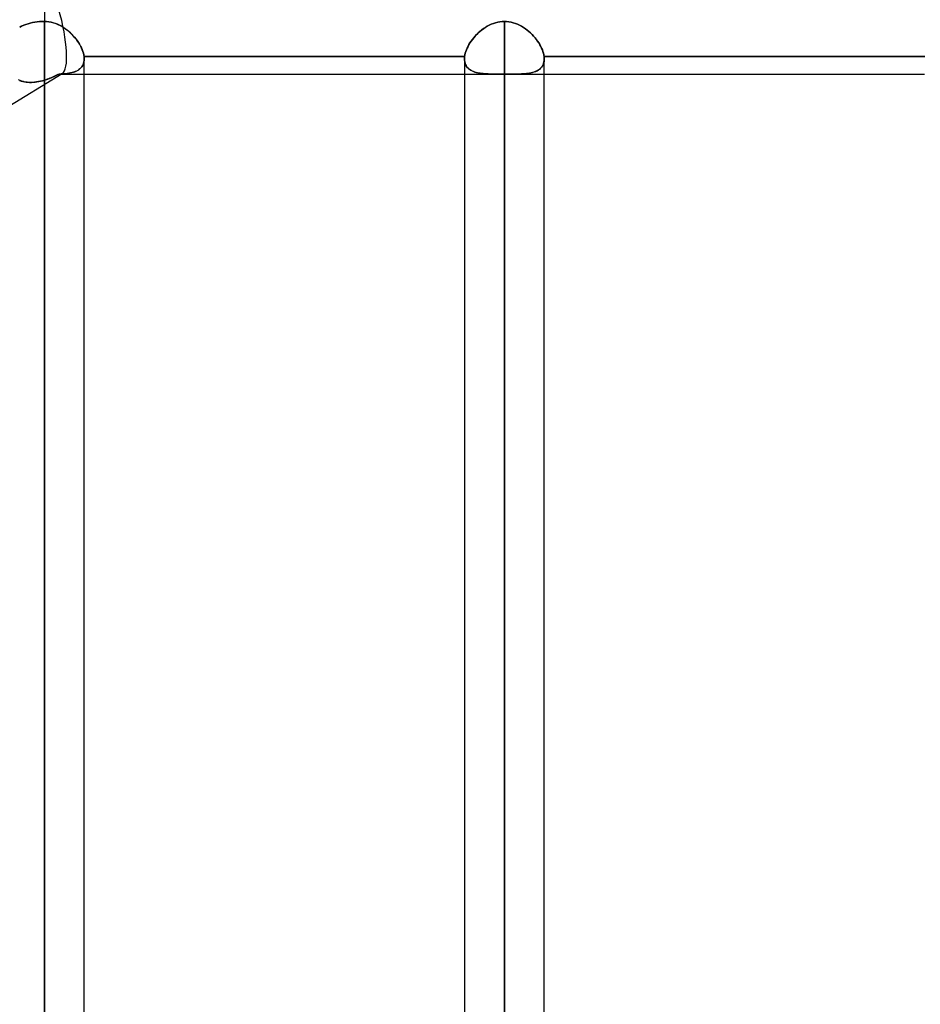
# Model space of a CAD drawing. Header units: millimetres. Extents: x -97 to 81, y -215 to 215.
# Tile 73 of 82: x -26 to -8, y 97 to 116. Entities that reach past the tile are written whole.
import ezdxf

# ---------------------------------------------------------------- set-up
doc = ezdxf.new("R2010")
doc.units = ezdxf.units.MM
doc.layers.add('MAIN-1', color=7, linetype='Continuous')
doc.layers.add('MAIN-2', color=7, linetype='Continuous')

msp = doc.modelspace()

# ---------------------------------------------------------------- linework, layer by layer
at = {"layer": 'MAIN-1'}
for p, q in [((-25.256, 117.335), (-25.256, 116.055)), ((-25.528, 116.022), (-25.485, 116.032)), ((-25.485, 116.032), (-25.44, 116.04)), ((-25.44, 116.04), (-25.393, 116.047)), ((-25.393, 116.047), (-25.347, 116.051)), ((-25.347, 116.051), (-25.301, 116.054)), ((-25.301, 116.054), (-25.256, 116.055)), ((-25.256, 116.055), (-25.256, 0)), ((-25.256, 116.055), (-25.211, 116.053)), ((-25.211, 116.053), (-25.167, 116.048)), ((-25.167, 116.048), (-25.123, 116.04)), ((-25.123, 116.04), (-25.08, 116.029)), ((-25.08, 116.029), (-25.038, 116.014)), ((-16.667, 116.017), (-16.626, 116.031)), ((-16.626, 116.031), (-16.584, 116.041)), ((-16.584, 116.041), (-16.542, 116.049)), ((-16.542, 116.049), (-16.499, 116.053)), ((-16.499, 116.053), (-16.456, 116.055)), ((-16.456, 116.055), (-16.456, 0)), ((-16.456, 116.055), (-16.413, 116.053)), ((-16.413, 116.053), (-16.37, 116.049)), ((-16.37, 116.049), (-16.328, 116.041)), ((-16.328, 116.041), (-16.286, 116.03)), ((-16.286, 116.03), (-16.245, 116.017)), ((-25.728, 115.947), (-25.69, 115.965)), ((-25.69, 115.965), (-25.65, 115.982)), ((-25.65, 115.982), (-25.609, 115.998)), ((-25.609, 115.998), (-25.568, 116.011)), ((-25.568, 116.011), (-25.528, 116.022)), ((-25.038, 116.014), (-24.996, 115.997)), ((-24.996, 115.997), (-24.956, 115.978)), ((-24.956, 115.978), (-24.916, 115.956)), ((-24.916, 115.956), (-24.878, 115.932)), ((-24.878, 115.932), (-24.842, 115.906)), ((-24.842, 115.906), (-24.807, 115.879)), ((-24.807, 115.879), (-24.773, 115.85)), ((-24.773, 115.85), (-24.741, 115.82)), ((-16.956, 115.835), (-16.925, 115.863)), ((-16.925, 115.863), (-16.892, 115.89)), ((-16.892, 115.89), (-16.857, 115.916)), ((-16.857, 115.916), (-16.822, 115.94)), ((-16.822, 115.94), (-16.785, 115.963)), ((-16.785, 115.963), (-16.747, 115.983)), ((-16.747, 115.983), (-16.707, 116.001)), ((-16.707, 116.001), (-16.667, 116.017)), ((-16.245, 116.017), (-16.205, 116.001)), ((-16.205, 116.001), (-16.166, 115.983)), ((-16.166, 115.983), (-16.128, 115.963)), ((-16.128, 115.963), (-16.091, 115.94)), ((-16.091, 115.94), (-16.055, 115.916)), ((-16.055, 115.916), (-16.021, 115.89)), ((-16.021, 115.89), (-15.988, 115.863)), ((-15.988, 115.863), (-15.956, 115.835)), ((-24.741, 115.82), (-24.71, 115.789)), ((-24.71, 115.789), (-24.681, 115.756)), ((-24.681, 115.756), (-24.654, 115.723)), ((-24.654, 115.723), (-24.628, 115.689)), ((-24.628, 115.689), (-24.605, 115.655)), ((-24.605, 115.655), (-24.583, 115.62)), ((-17.114, 115.645), (-17.092, 115.678)), ((-17.092, 115.678), (-17.068, 115.711)), ((-17.068, 115.711), (-17.043, 115.743)), ((-17.043, 115.743), (-17.016, 115.774)), ((-17.016, 115.774), (-16.987, 115.805)), ((-16.987, 115.805), (-16.956, 115.835)), ((-15.956, 115.835), (-15.926, 115.805)), ((-15.926, 115.805), (-15.897, 115.775)), ((-15.897, 115.775), (-15.87, 115.743)), ((-15.87, 115.743), (-15.845, 115.711)), ((-15.845, 115.711), (-15.821, 115.678)), ((-15.821, 115.678), (-15.799, 115.645)), ((-24.583, 115.62), (-24.564, 115.585)), ((-24.564, 115.585), (-24.547, 115.55)), ((-24.547, 115.55), (-24.532, 115.516)), ((-24.532, 115.516), (-24.519, 115.481)), ((-24.519, 115.481), (-24.509, 115.448)), ((-17.204, 115.445), (-17.195, 115.477)), ((-17.195, 115.477), (-17.183, 115.51)), ((-17.183, 115.51), (-17.169, 115.544)), ((-17.169, 115.544), (-17.153, 115.577)), ((-17.153, 115.577), (-17.135, 115.611)), ((-17.135, 115.611), (-17.114, 115.645)), ((-15.799, 115.645), (-15.778, 115.612)), ((-15.778, 115.612), (-15.76, 115.578)), ((-15.76, 115.578), (-15.744, 115.544)), ((-15.744, 115.544), (-15.73, 115.511)), ((-15.73, 115.511), (-15.718, 115.478)), ((-15.718, 115.478), (-15.708, 115.445)), ((-24.509, 115.448), (-24.501, 115.414)), ((-24.501, 115.414), (-24.496, 115.382)), ((-24.496, 115.382), (-17.216, 115.382)), ((-24.496, 115.382), (-24.496, 115.375)), ((-24.496, 115.375), (-24.495, 115.368)), ((-24.495, 115.368), (-24.494, 115.36)), ((-24.494, 115.36), (-24.494, 115.353)), ((-24.494, 115.353), (-24.494, 115.346)), ((-24.494, 115.346), (-24.494, 115.339)), ((-24.494, 0), (-24.494, 115.339)), ((-17.219, 115.346), (-17.218, 115.353)), ((-17.219, 115.339), (-17.219, 115.346)), ((-17.219, 115.339), (-17.219, 0)), ((-17.218, 115.368), (-17.217, 115.375)), ((-17.218, 115.36), (-17.218, 115.368)), ((-17.218, 115.353), (-17.218, 115.36)), ((-17.217, 115.375), (-17.216, 115.382)), ((-17.216, 115.382), (-17.211, 115.413)), ((-17.211, 115.413), (-17.204, 115.445)), ((-15.708, 115.445), (-15.701, 115.413)), ((-15.701, 115.413), (-15.696, 115.382)), ((-15.696, 115.382), (-8.416, 115.382)), ((-15.696, 115.382), (-15.696, 115.376)), ((-15.696, 115.376), (-15.695, 115.37)), ((-15.695, 115.37), (-15.695, 115.364)), ((-15.695, 115.364), (-15.694, 115.357)), ((-15.694, 115.357), (-15.694, 115.351)), ((-15.694, 115.351), (-15.694, 115.345)), ((-15.694, 115.345), (-15.694, 115.339)), ((-15.694, 0), (-15.694, 115.339)), ((-24.494, 115.047), (-17.219, 115.047)), ((-15.694, 115.047), (-8.419, 115.047))]:
    msp.add_line(p, q, dxfattribs=at)
at = {"layer": 'MAIN-2'}
for p, q in [((-25.256, 117.335), (-25.256, 116.055)), ((-25.485, 116.032), (-25.528, 116.022)), ((-25.44, 116.04), (-25.485, 116.032)), ((-25.393, 116.047), (-25.44, 116.04)), ((-25.347, 116.051), (-25.393, 116.047)), ((-25.301, 116.054), (-25.347, 116.051)), ((-25.256, 116.055), (-25.301, 116.054)), ((-25.256, 0), (-25.256, 116.055)), ((-25.213, 116.053), (-25.256, 116.055)), ((-25.17, 116.049), (-25.213, 116.053)), ((-25.128, 116.041), (-25.17, 116.049)), ((-25.086, 116.03), (-25.128, 116.041)), ((-25.045, 116.017), (-25.086, 116.03)), ((-16.626, 116.031), (-16.667, 116.017)), ((-16.584, 116.041), (-16.626, 116.031)), ((-16.541, 116.049), (-16.584, 116.041)), ((-16.499, 116.053), (-16.541, 116.049)), ((-16.456, 116.055), (-16.499, 116.053)), ((-16.456, 0), (-16.456, 116.055)), ((-16.413, 116.053), (-16.456, 116.055)), ((-16.37, 116.049), (-16.413, 116.053)), ((-16.328, 116.041), (-16.37, 116.049)), ((-16.286, 116.03), (-16.328, 116.041)), ((-16.244, 116.017), (-16.286, 116.03)), ((-25.69, 115.965), (-25.728, 115.947)), ((-25.65, 115.982), (-25.69, 115.965)), ((-25.609, 115.998), (-25.65, 115.982)), ((-25.568, 116.011), (-25.609, 115.998)), ((-25.528, 116.022), (-25.568, 116.011)), ((-25.005, 116.001), (-25.045, 116.017)), ((-24.965, 115.983), (-25.005, 116.001)), ((-24.927, 115.962), (-24.965, 115.983)), ((-24.891, 115.94), (-24.927, 115.962)), ((-24.855, 115.916), (-24.891, 115.94)), ((-24.82, 115.89), (-24.855, 115.916)), ((-24.787, 115.863), (-24.82, 115.89)), ((-24.756, 115.834), (-24.787, 115.863)), ((-16.924, 115.864), (-16.955, 115.836)), ((-16.891, 115.891), (-16.924, 115.864)), ((-16.856, 115.917), (-16.891, 115.891)), ((-16.82, 115.941), (-16.856, 115.917)), ((-16.784, 115.963), (-16.82, 115.941)), ((-16.746, 115.984), (-16.784, 115.963)), ((-16.707, 116.002), (-16.746, 115.984)), ((-16.667, 116.017), (-16.707, 116.002)), ((-16.204, 116.001), (-16.244, 116.017)), ((-16.165, 115.982), (-16.204, 116.001)), ((-16.127, 115.962), (-16.165, 115.982)), ((-16.09, 115.939), (-16.127, 115.962)), ((-16.054, 115.915), (-16.09, 115.939)), ((-16.02, 115.89), (-16.054, 115.915)), ((-15.987, 115.862), (-16.02, 115.89)), ((-15.955, 115.834), (-15.987, 115.862)), ((-24.726, 115.805), (-24.756, 115.834)), ((-24.697, 115.774), (-24.726, 115.805)), ((-24.67, 115.743), (-24.697, 115.774)), ((-24.644, 115.711), (-24.67, 115.743)), ((-24.62, 115.678), (-24.644, 115.711)), ((-24.598, 115.645), (-24.62, 115.678)), ((-17.091, 115.679), (-17.114, 115.646)), ((-17.068, 115.712), (-17.091, 115.679)), ((-17.042, 115.744), (-17.068, 115.712)), ((-17.015, 115.775), (-17.042, 115.744)), ((-16.986, 115.806), (-17.015, 115.775)), ((-16.955, 115.836), (-16.986, 115.806)), ((-15.925, 115.804), (-15.955, 115.834)), ((-15.896, 115.773), (-15.925, 115.804)), ((-15.869, 115.742), (-15.896, 115.773)), ((-15.843, 115.71), (-15.869, 115.742)), ((-15.82, 115.677), (-15.843, 115.71)), ((-15.798, 115.644), (-15.82, 115.677)), ((-24.578, 115.611), (-24.598, 115.645)), ((-24.56, 115.577), (-24.578, 115.611)), ((-24.544, 115.544), (-24.56, 115.577)), ((-24.53, 115.511), (-24.544, 115.544)), ((-24.518, 115.478), (-24.53, 115.511)), ((-24.508, 115.445), (-24.518, 115.478)), ((-17.195, 115.478), (-17.204, 115.445)), ((-17.183, 115.511), (-17.195, 115.478)), ((-17.169, 115.544), (-17.183, 115.511)), ((-17.152, 115.578), (-17.169, 115.544)), ((-17.134, 115.612), (-17.152, 115.578)), ((-17.114, 115.646), (-17.134, 115.612)), ((-15.778, 115.61), (-15.798, 115.644)), ((-15.759, 115.577), (-15.778, 115.61)), ((-15.743, 115.543), (-15.759, 115.577)), ((-15.729, 115.51), (-15.743, 115.543)), ((-15.718, 115.477), (-15.729, 115.51)), ((-15.708, 115.444), (-15.718, 115.477)), ((-24.501, 115.413), (-24.508, 115.445)), ((-24.499, 115.282), (-24.506, 115.255)), ((-24.506, 115.254), (-24.499, 115.281)), ((-24.496, 115.382), (-24.501, 115.413)), ((-24.495, 115.31), (-24.499, 115.282)), ((-24.499, 115.281), (-24.495, 115.309)), ((-24.496, 115.375), (-24.496, 115.382)), ((-17.216, 115.382), (-24.496, 115.382)), ((-24.495, 115.368), (-24.496, 115.375)), ((-24.494, 115.36), (-24.495, 115.368)), ((-24.495, 115.309), (-24.494, 115.339)), ((-24.494, 115.339), (-24.495, 115.31)), ((-24.494, 115.353), (-24.494, 115.36)), ((-24.494, 115.346), (-24.494, 115.353)), ((-24.494, 115.339), (-24.494, 115.346)), ((-17.218, 115.353), (-17.219, 115.346)), ((-17.219, 115.346), (-17.219, 115.339)), ((-17.219, 115.339), (-17.217, 115.31)), ((-17.218, 115.314), (-17.219, 115.339)), ((-17.217, 115.375), (-17.218, 115.367)), ((-17.218, 115.367), (-17.218, 115.36)), ((-17.218, 115.36), (-17.218, 115.353)), ((-17.215, 115.29), (-17.218, 115.314)), ((-17.216, 115.382), (-17.217, 115.375)), ((-17.217, 115.31), (-17.214, 115.282)), ((-17.211, 115.413), (-17.216, 115.382)), ((-17.21, 115.267), (-17.215, 115.29)), ((-17.214, 115.282), (-17.207, 115.256)), ((-17.204, 115.445), (-17.211, 115.413)), ((-15.701, 115.413), (-15.708, 115.444)), ((-15.707, 115.251), (-15.7, 115.279)), ((-15.698, 115.286), (-15.704, 115.262)), ((-15.696, 115.382), (-15.701, 115.413)), ((-15.7, 115.279), (-15.695, 115.308)), ((-15.695, 115.312), (-15.698, 115.286)), ((-15.696, 115.376), (-15.696, 115.382)), ((-8.416, 115.382), (-15.696, 115.382)), ((-15.695, 115.37), (-15.696, 115.376)), ((-15.695, 115.364), (-15.695, 115.37)), ((-15.694, 115.357), (-15.695, 115.364)), ((-15.695, 115.308), (-15.694, 115.339)), ((-15.694, 115.339), (-15.695, 115.312)), ((-15.694, 115.351), (-15.694, 115.357)), ((-15.694, 115.345), (-15.694, 115.351)), ((-15.694, 115.339), (-15.694, 115.345)), ((-24.696, 115.085), (-24.725, 115.077)), ((-24.701, 115.083), (-24.673, 115.093)), ((-24.668, 115.095), (-24.696, 115.085)), ((-24.673, 115.093), (-24.647, 115.104)), ((-24.642, 115.106), (-24.668, 115.095)), ((-24.647, 115.104), (-24.622, 115.116)), ((-24.618, 115.119), (-24.642, 115.106)), ((-24.622, 115.116), (-24.599, 115.131)), ((-24.595, 115.133), (-24.618, 115.119)), ((-24.599, 115.131), (-24.577, 115.147)), ((-24.575, 115.149), (-24.595, 115.133)), ((-24.577, 115.147), (-24.559, 115.165)), ((-24.556, 115.167), (-24.575, 115.149)), ((-24.559, 115.165), (-24.542, 115.184)), ((-24.54, 115.186), (-24.556, 115.167)), ((-24.542, 115.184), (-24.527, 115.206)), ((-24.526, 115.208), (-24.54, 115.186)), ((-24.527, 115.206), (-24.515, 115.229)), ((-24.515, 115.231), (-24.526, 115.208)), ((-24.506, 115.255), (-24.515, 115.231)), ((-24.515, 115.229), (-24.506, 115.254)), ((-17.203, 115.245), (-17.21, 115.267)), ((-17.207, 115.256), (-17.198, 115.232)), ((-17.195, 115.224), (-17.203, 115.245)), ((-17.198, 115.232), (-17.187, 115.209)), ((-17.185, 115.205), (-17.195, 115.224)), ((-17.187, 115.209), (-17.173, 115.188)), ((-17.173, 115.187), (-17.185, 115.205)), ((-17.173, 115.188), (-17.158, 115.169)), ((-17.159, 115.17), (-17.173, 115.187)), ((-17.144, 115.155), (-17.159, 115.17)), ((-17.158, 115.169), (-17.14, 115.151)), ((-17.127, 115.14), (-17.144, 115.155)), ((-17.14, 115.151), (-17.12, 115.135)), ((-17.109, 115.127), (-17.127, 115.14)), ((-17.12, 115.135), (-17.098, 115.121)), ((-17.089, 115.116), (-17.109, 115.127)), ((-17.098, 115.121), (-17.074, 115.108)), ((-17.068, 115.105), (-17.089, 115.116)), ((-17.074, 115.108), (-17.049, 115.097)), ((-17.046, 115.095), (-17.068, 115.105)), ((-17.049, 115.097), (-17.022, 115.087)), ((-17.023, 115.087), (-17.046, 115.095)), ((-16.998, 115.08), (-17.023, 115.087)), ((-17.022, 115.087), (-16.994, 115.078)), ((-15.891, 115.086), (-15.918, 115.079)), ((-15.916, 115.079), (-15.886, 115.088)), ((-15.866, 115.096), (-15.891, 115.086)), ((-15.886, 115.088), (-15.857, 115.099)), ((-15.842, 115.106), (-15.866, 115.096)), ((-15.857, 115.099), (-15.831, 115.112)), ((-15.82, 115.117), (-15.842, 115.106)), ((-15.831, 115.112), (-15.806, 115.126)), ((-15.799, 115.13), (-15.82, 115.117)), ((-15.806, 115.126), (-15.784, 115.142)), ((-15.78, 115.145), (-15.799, 115.13)), ((-15.784, 115.142), (-15.763, 115.16)), ((-15.763, 115.161), (-15.78, 115.145)), ((-15.763, 115.16), (-15.745, 115.18)), ((-15.747, 115.178), (-15.763, 115.161)), ((-15.733, 115.197), (-15.747, 115.178)), ((-15.745, 115.18), (-15.73, 115.202)), ((-15.721, 115.217), (-15.733, 115.197)), ((-15.73, 115.202), (-15.717, 115.225)), ((-15.711, 115.239), (-15.721, 115.217)), ((-15.717, 115.225), (-15.707, 115.251)), ((-15.704, 115.262), (-15.711, 115.239)), ((-26.019, 114.382), (-24.916, 115.058)), ((-25.721, 114.923), (-25.752, 114.936)), ((-25.73, 114.927), (-25.699, 114.915)), ((-25.689, 114.912), (-25.721, 114.923)), ((-25.699, 114.915), (-25.668, 114.906)), ((-25.656, 114.903), (-25.689, 114.912)), ((-25.668, 114.906), (-25.636, 114.899)), ((-25.622, 114.896), (-25.656, 114.903)), ((-25.636, 114.899), (-25.604, 114.894)), ((-25.587, 114.892), (-25.622, 114.896)), ((-25.405, 114.897), (-25.442, 114.892)), ((-25.433, 114.893), (-25.398, 114.898)), ((-25.368, 114.903), (-25.405, 114.897)), ((-25.398, 114.898), (-25.363, 114.904)), ((-25.331, 114.911), (-25.368, 114.903)), ((-25.363, 114.904), (-25.327, 114.912)), ((-25.294, 114.921), (-25.331, 114.911)), ((-25.327, 114.912), (-25.292, 114.921)), ((-25.256, 114.931), (-25.294, 114.921)), ((-25.292, 114.921), (-25.256, 114.931)), ((-25.256, 114.931), (-25.208, 114.947)), ((-25.229, 114.94), (-25.256, 114.931)), ((-25.256, 114.931), (-25.256, 0)), ((-25.256, 0), (-25.256, 114.931)), ((-25.203, 114.949), (-25.229, 114.94)), ((-25.208, 114.947), (-25.16, 114.964)), ((-25.176, 114.958), (-25.203, 114.949)), ((-25.15, 114.968), (-25.176, 114.958)), ((-25.16, 114.964), (-25.113, 114.983)), ((-25.124, 114.979), (-25.15, 114.968)), ((-25.098, 114.99), (-25.124, 114.979)), ((-25.113, 114.983), (-25.065, 115.004)), ((-25.072, 115.001), (-25.098, 114.99)), ((-25.047, 115.013), (-25.072, 115.001)), ((-25.065, 115.004), (-25.018, 115.026)), ((-25.022, 115.024), (-25.047, 115.013)), ((-24.997, 115.037), (-25.022, 115.024)), ((-25.018, 115.026), (-24.972, 115.049)), ((-24.972, 115.049), (-24.997, 115.037)), ((-24.972, 115.049), (-24.934, 115.05)), ((-24.933, 115.05), (-24.972, 115.049)), ((-24.955, 115.047), (-24.494, 115.047)), ((-24.934, 115.05), (-24.897, 115.052)), ((-24.895, 115.053), (-24.933, 115.05)), ((-24.897, 115.052), (-24.861, 115.055)), ((-24.858, 115.055), (-24.895, 115.053)), ((-24.861, 115.055), (-24.827, 115.059)), ((-24.822, 115.059), (-24.858, 115.055)), ((-24.827, 115.059), (-24.794, 115.063)), ((-24.788, 115.064), (-24.822, 115.059)), ((-24.794, 115.063), (-24.762, 115.069)), ((-24.756, 115.07), (-24.788, 115.064)), ((-24.762, 115.069), (-24.731, 115.075)), ((-24.725, 115.077), (-24.756, 115.07)), ((-24.731, 115.075), (-24.701, 115.083)), ((-17.219, 115.047), (-16.563, 115.047)), ((-16.972, 115.073), (-16.998, 115.08)), ((-16.994, 115.078), (-16.964, 115.071)), ((-16.946, 115.068), (-16.972, 115.073)), ((-16.964, 115.071), (-16.933, 115.065)), ((-16.918, 115.063), (-16.946, 115.068)), ((-16.933, 115.065), (-16.901, 115.061)), ((-16.89, 115.059), (-16.918, 115.063)), ((-16.901, 115.061), (-16.869, 115.057)), ((-16.86, 115.056), (-16.89, 115.059)), ((-16.869, 115.057), (-16.835, 115.054)), ((-16.83, 115.053), (-16.86, 115.056)), ((-16.835, 115.054), (-16.799, 115.051)), ((-16.8, 115.051), (-16.83, 115.053)), ((-16.768, 115.05), (-16.8, 115.051)), ((-16.799, 115.051), (-16.763, 115.05)), ((-16.736, 115.049), (-16.768, 115.05)), ((-16.763, 115.05), (-16.725, 115.049)), ((-16.703, 115.048), (-16.736, 115.049)), ((-16.725, 115.049), (-16.686, 115.048)), ((-16.67, 115.048), (-16.703, 115.048)), ((-16.686, 115.048), (-16.646, 115.047)), ((-16.635, 115.047), (-16.67, 115.048)), ((-16.646, 115.047), (-16.606, 115.047)), ((-16.601, 115.047), (-16.635, 115.047)), ((-16.606, 115.047), (-16.565, 115.047)), ((-16.565, 115.047), (-16.601, 115.047)), ((-16.565, 115.047), (-16.547, 115.047)), ((-16.547, 115.047), (-16.565, 115.047)), ((-16.547, 115.047), (-16.529, 115.047)), ((-16.529, 115.047), (-16.547, 115.047)), ((-16.529, 115.047), (-16.511, 115.047)), ((-16.511, 115.047), (-16.529, 115.047)), ((-16.511, 115.047), (-16.493, 115.047)), ((-16.492, 115.047), (-16.511, 115.047)), ((-16.493, 115.047), (-16.474, 115.047)), ((-16.474, 115.047), (-16.492, 115.047)), ((-16.474, 115.047), (-16.456, 115.047)), ((-16.456, 115.047), (-16.474, 115.047)), ((-16.456, 115.047), (-16.456, 42.239)), ((-16.456, 0), (-16.456, 115.047)), ((-16.456, 115.047), (-16.438, 115.047)), ((-16.438, 115.047), (-16.456, 115.047)), ((-16.438, 115.047), (-16.42, 115.047)), ((-16.42, 115.047), (-16.438, 115.047)), ((-16.42, 115.047), (-16.402, 115.047)), ((-16.402, 115.047), (-16.42, 115.047)), ((-16.402, 115.047), (-16.383, 115.047)), ((-16.384, 115.047), (-16.402, 115.047)), ((-16.366, 115.047), (-16.384, 115.047)), ((-16.383, 115.047), (-16.365, 115.047)), ((-16.348, 115.047), (-16.366, 115.047)), ((-16.365, 115.047), (-16.347, 115.047)), ((-16.349, 115.047), (-15.694, 115.047)), ((-16.31, 115.047), (-16.348, 115.047)), ((-16.347, 115.047), (-16.302, 115.047)), ((-16.272, 115.047), (-16.31, 115.047)), ((-16.302, 115.047), (-16.258, 115.047)), ((-16.235, 115.048), (-16.272, 115.047)), ((-16.258, 115.047), (-16.214, 115.048)), ((-16.199, 115.048), (-16.235, 115.048)), ((-16.214, 115.048), (-16.172, 115.049)), ((-16.164, 115.049), (-16.199, 115.048)), ((-16.172, 115.049), (-16.131, 115.05)), ((-16.13, 115.05), (-16.164, 115.049)), ((-16.131, 115.05), (-16.091, 115.053)), ((-16.097, 115.052), (-16.13, 115.05)), ((-16.065, 115.055), (-16.097, 115.052)), ((-16.091, 115.053), (-16.053, 115.056)), ((-16.034, 115.058), (-16.065, 115.055)), ((-16.053, 115.056), (-16.016, 115.06)), ((-16.003, 115.062), (-16.034, 115.058)), ((-16.016, 115.06), (-15.981, 115.065)), ((-15.974, 115.066), (-16.003, 115.062)), ((-15.981, 115.065), (-15.948, 115.071)), ((-15.945, 115.072), (-15.974, 115.066)), ((-15.948, 115.071), (-15.916, 115.079)), ((-15.918, 115.079), (-15.945, 115.072)), ((-25.604, 114.894), (-25.571, 114.89)), ((-25.552, 114.889), (-25.587, 114.892)), ((-25.571, 114.89), (-25.537, 114.888)), ((-25.516, 114.888), (-25.552, 114.889)), ((-25.537, 114.888), (-25.503, 114.888)), ((-25.479, 114.889), (-25.516, 114.888)), ((-25.503, 114.888), (-25.468, 114.89)), ((-25.442, 114.892), (-25.479, 114.889)), ((-25.468, 114.89), (-25.433, 114.893))]:
    msp.add_line(p, q, dxfattribs=at)
for start_param, end_param in [(0.066573, 1.59314), (0.066577, 1.59314), (-0.124864, -0.070858), (-0.124864, -0.070859), (-0.070858, 0.066573), (-0.070859, 0.066577)]:
    msp.add_ellipse((-25.256, 116.191), major_axis=(0.322, -1.141), ratio=0.245475, start_param=start_param, end_param=end_param, dxfattribs=at)

doc.saveas('drawing.dxf')
